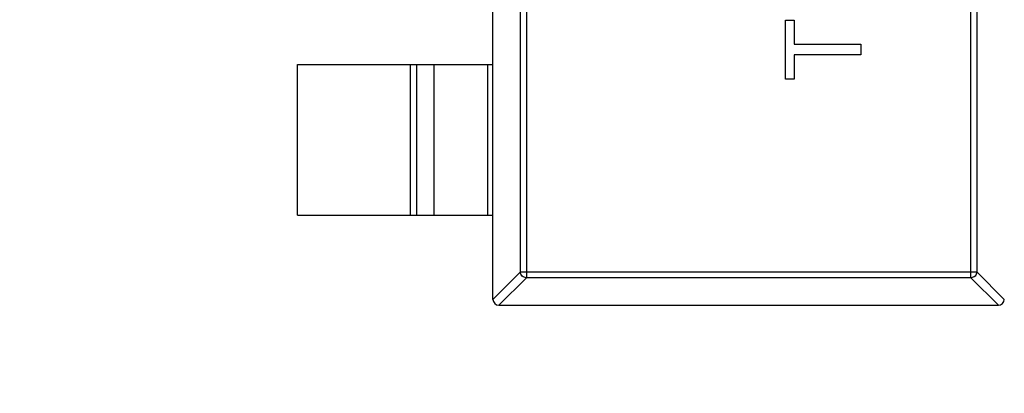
# Model space of a CAD drawing. Header units: millimetres. Extents: x 525 to 788, y 277 to 384.
# Tile 106 of 130: x 751.46 to 754.73, y 315.51 to 316.75. Entities that reach past the tile are written whole.
import ezdxf

# ---------------------------------------------------------------- set-up
doc = ezdxf.new("R2010")
doc.units = ezdxf.units.MM
doc.header["$LTSCALE"] = 5
doc.layers.get('0').update_dxf_attribs({"linetype": 'CONTINUOUS'})

msp = doc.modelspace()

# ---------------------------------------------------------------- linework, layer by layer
at = {"linetype": 'Continuous'}
for p, q in [((753.0331, 315.8219), (753.0331, 318.7822)), ((753.1246, 315.9132), (753.1246, 318.691)), ((753.1443, 318.7107), (753.1443, 315.8935)), ((754.622, 315.8935), (754.622, 318.7107)), ((754.6417, 318.691), (754.6417, 315.9132)), ((754.0059, 316.7492), (754.0348, 316.7492)), ((754.0059, 316.5537), (754.0059, 316.7492)), ((754.0348, 316.7492), (754.0348, 316.6691)), ((754.0348, 316.6691), (754.2559, 316.6691)), ((754.2559, 316.6691), (754.2559, 316.6338)), ((754.2559, 316.6338), (754.0348, 316.6338)), ((754.0348, 316.6338), (754.0348, 316.5537)), ((752.3831, 316.6021), (753.0331, 316.6021)), ((752.3831, 316.1021), (752.3831, 316.6021)), ((752.7593, 316.1021), (752.7593, 316.6021)), ((752.7791, 316.6021), (752.7791, 316.1021)), ((752.8371, 316.1021), (752.8371, 316.6021)), ((753.0154, 316.6021), (753.0154, 316.1021)), ((754.0348, 316.5537), (754.0059, 316.5537)), ((752.3831, 316.1021), (753.0331, 316.1021)), ((753.1246, 315.9132), (753.0331, 315.8219)), ((753.1246, 315.9132), (754.6417, 315.9132)), ((754.7331, 315.8219), (754.6417, 315.9132)), ((753.053, 315.8021), (753.1443, 315.8935)), ((754.622, 315.8935), (753.1443, 315.8935)), ((754.622, 315.8935), (754.7133, 315.8021)), ((753.053, 315.8021), (754.7133, 315.8021))]:
    msp.add_line(p, q, dxfattribs=at)
for centre, radius, start, end in [((732.3971, 324.423), 35.9, 323.58286, 216.35846), ((753.0531, 315.8221), 0.02, 180.4336, 269.5664), ((754.7131, 315.8221), 0.02, 270.4336, 359.5664)]:
    msp.add_arc(centre, radius, start, end, dxfattribs=at)
for points in [[(753.1443, 315.8935), (753.1417, 315.8936), (753.1366, 315.8947), (753.1302, 315.8991), (753.1258, 315.9056), (753.1246, 315.9107), (753.1246, 315.9132)], [(754.6417, 315.9132), (754.6416, 315.9107), (754.6405, 315.9056), (754.6361, 315.8991), (754.6296, 315.8947), (754.6245, 315.8936), (754.622, 315.8935)]]:
    msp.add_open_spline(points, degree=3, knots=[0, 0, 0, 0, 0.249032, 0.5, 0.750968, 1, 1, 1, 1], dxfattribs=at)

doc.saveas('drawing.dxf')
